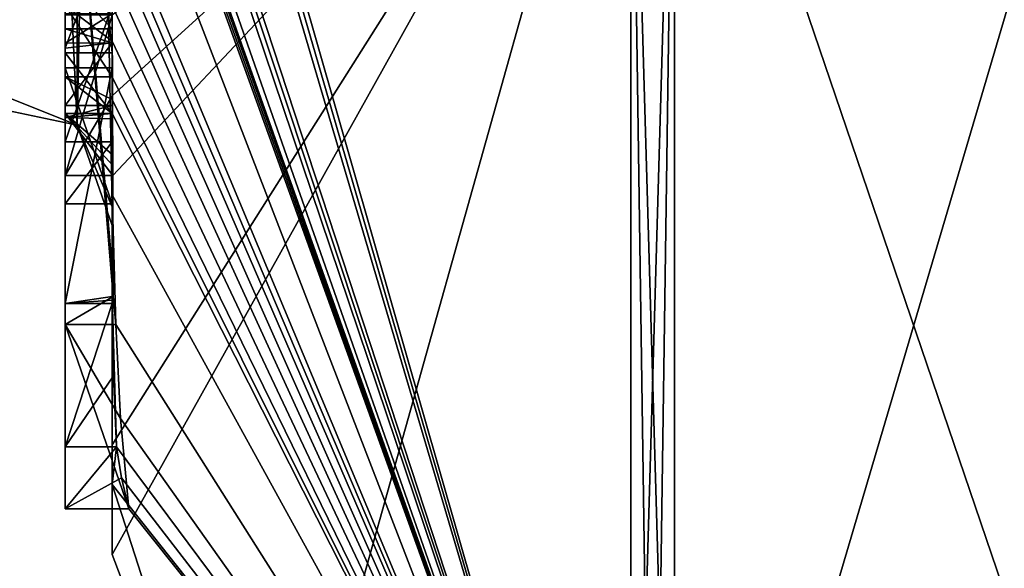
# Model space of a CAD drawing. Extents: x -23 to 700, y -2000 to 0.
# Tile 116 of 210: x -4.79 to -0.61, y -47.56 to -45.22. Entities that reach past the tile are written whole.
import ezdxf

# ---------------------------------------------------------------- set-up
doc = ezdxf.new("R2010")
doc.units = 0
doc.header["$LTSCALE"] = 72.417309
for name, color, linetype in [('1652', 7, 'CONTINUOUS'), ('1657', 7, 'CONTINUOUS'), ('1658', 7, 'CONTINUOUS'), ('1659', 7, 'CONTINUOUS'), ('1660', 7, 'CONTINUOUS'), ('1665', 7, 'CONTINUOUS'), ('1666', 7, 'CONTINUOUS'), ('1673', 7, 'CONTINUOUS'), ('1688', 7, 'CONTINUOUS'), ('1697', 7, 'CONTINUOUS'), ('1698', 7, 'CONTINUOUS'), ('1699', 7, 'CONTINUOUS'), ('1701', 7, 'CONTINUOUS'), ('1702', 7, 'CONTINUOUS'), ('1734', 7, 'CONTINUOUS'), ('1735', 7, 'CONTINUOUS'), ('1786', 7, 'CONTINUOUS'), ('1787', 7, 'CONTINUOUS'), ('1788', 7, 'CONTINUOUS'), ('1789', 7, 'CONTINUOUS'), ('1813', 7, 'CONTINUOUS'), ('1814', 7, 'CONTINUOUS'), ('1816', 7, 'CONTINUOUS'), ('1817', 7, 'CONTINUOUS'), ('1818', 7, 'CONTINUOUS'), ('1819', 7, 'CONTINUOUS'), ('1824', 7, 'CONTINUOUS'), ('1825', 7, 'CONTINUOUS'), ('1830', 7, 'CONTINUOUS')]:
    doc.layers.add(name, color=color, linetype=linetype)

msp = doc.modelspace()

# ---------------------------------------------------------------- linework, layer by layer
at = {"layer": '1652', "linetype": 'CONTINUOUS'}
for points in [[(-4.4, -41.1824, 10.1674), (-4.4, -38.471, 14.7638), (-4.4, -46.0213, 1.6862), (-4.4, -41.1824, 10.1674)], [(-4.4, -38.471, -14.7638), (-4.4, -44.7004, -4.0741), (-4.4, -46.0213, -1.6862), (-4.4, -38.471, -14.7638)], [(-4.4, -41.3536, 9.871), (-4.4, -41.1824, 10.1674), (-4.4, -46.0213, 1.6862), (-4.4, -41.3536, 9.871)], [(-4.4, -41.8936, 8.9356), (-4.4, -41.3536, 9.871), (-4.4, -46.0213, 1.6862), (-4.4, -41.8936, 8.9356)], [(-4.4, -42.0881, 8.5986), (-4.4, -41.8936, 8.9356), (-4.4, -46.0213, 1.6862), (-4.4, -42.0881, 8.5986)], [(-4.4, -42.608, 7.6982), (-4.4, -42.0881, 8.5986), (-4.4, -46.0213, 1.6862), (-4.4, -42.608, 7.6982)], [(-4.4, -43.2894, 6.5179), (-4.4, -42.608, 7.6982), (-4.4, -46.0213, 1.6862), (-4.4, -43.2894, 6.5179)], [(-4.4, -43.5527, 6.67), (-4.4, -43.2894, 6.5179), (-4.4, -46.0213, 1.6862), (-4.4, -43.5527, 6.67)], [(-4.4, -43.2944, 7.1174), (-4.4, -43.5527, 6.67), (-4.4, -45.3659, 8.3134), (-4.4, -43.2944, 7.1174)], [(-4.4, -45.3659, 8.3134), (-4.4, -43.5527, 6.67), (-4.4, -46.0213, 1.6862), (-4.4, -45.3659, 8.3134)], [(-4.4, -46.2826, -6.7822), (-4.4, -43.9233, -5.4201), (-4.4, -45.9704, -7.5706), (-4.4, -46.2826, -6.7822)], [(-4.4, -45.9704, -7.5706), (-4.4, -43.9233, -5.4201), (-4.4, -45.3232, -7.2874), (-4.4, -45.9704, -7.5706)], [(-4.4, -45.3232, -7.2874), (-4.4, -43.9233, -5.4201), (-4.4, -44.8118, -6.8832), (-4.4, -45.3232, -7.2874)], [(-4.4, -44.7004, -4.0741), (-4.4, -44.9637, -4.2261), (-4.4, -46.0213, -1.6862), (-4.4, -44.7004, -4.0741)], [(-4.4, -45.745, -4.7312), (-4.4, -46.0083, -4.8832), (-4.4, -44.9637, -4.2261), (-4.4, -45.745, -4.7312)], [(-4.4, -44.9637, -4.2261), (-4.4, -46.0083, -4.8832), (-4.4, -46.0213, -1.6862), (-4.4, -44.9637, -4.2261)], [(-4.4, -45.1656, -5.7347), (-4.4, -45.745, -4.7312), (-4.4, -44.9637, -4.2261), (-4.4, -45.1656, -5.7347)], [(-4.4, -45.2635, -7.8578), (-4.4, -45.0302, -7.509), (-4.4, -45.1992, -8.602), (-4.4, -45.2635, -7.8578)], [(-4.4, -45.323, -8.2323), (-4.4, -45.2635, -7.8578), (-4.4, -45.1992, -8.602), (-4.4, -45.323, -8.2323)], [(-4.4, -45.5904, -7.7501), (-4.4, -45.9704, -7.5706), (-4.4, -45.3232, -7.2874), (-4.4, -45.5904, -7.7501)], [(-4.4, -45.6242, 7.8659), (-4.4, -45.3659, 8.3134), (-4.4, -46.0213, 1.6862), (-4.4, -45.6242, 7.8659)], [(-4.4, -45.4289, -5.8867), (-4.4, -46.4027, -6.449), (-4.4, -46.0083, -4.8832), (-4.4, -45.4289, -5.8867)], [(-4.4, -45.6461, -8.0507), (-4.4, -45.9704, -7.5706), (-4.4, -45.5904, -7.7501), (-4.4, -45.6461, -8.0507)], [(-4.4, -45.6238, -8.3457), (-4.4, -45.9704, -7.5706), (-4.4, -45.6461, -8.0507), (-4.4, -45.6238, -8.3457)], [(-4.4, -45.7984, 7.9665), (-4.4, -45.6242, 7.8659), (-4.4, -46.0213, 1.6862), (-4.4, -45.7984, 7.9665)], [(-4.4, -47.0336, 4.2391), (-4.4, -45.7984, 7.9665), (-4.4, -46.4027, -6.449), (-4.4, -47.0336, 4.2391)], [(-4.4, -46.4027, -6.449), (-4.4, -45.7984, 7.9665), (-4.4, -46.1, 0.0124), (-4.4, -46.4027, -6.449)], [(-4.4, -46.1, 0.0124), (-4.4, -45.7984, 7.9665), (-4.4, -46.0213, 1.6862), (-4.4, -46.1, 0.0124)], [(-4.4, -46.0083, -4.8832), (-4.4, -46.4027, -6.449), (-4.4, -46.0213, -1.6862), (-4.4, -46.0083, -4.8832)], [(-4.4, -46.0213, -1.6862), (-4.4, -46.4027, -6.449), (-4.4, -46.1, 0.0124), (-4.4, -46.0213, -1.6862)], [(-4.4, -47.2014, -3.4001), (-4.4, -47.0336, 4.2391), (-4.4, -46.4027, -6.449), (-4.4, -47.2014, -3.4001)], [(-4.4, -47.5), (-4.4, -47.0336, 4.2391), (-4.4, -47.2014, -3.4001), (-4.4, -47.5)]]:
    msp.add_3dface(points, dxfattribs=at)
at = {"layer": '1657', "linetype": 'CONTINUOUS'}
for points in [[(-4.3429, -42.5961, -13.7189), (-4.3341, -42.5125, -13.8636), (-2.1949, -49.9825), (-4.3429, -42.5961, -13.7189)], [(-2.1949, -49.9825), (-4.3341, -42.5125, -13.8636), (-2.1949, -43.544, -15.544), (-2.1949, -49.9825)], [(-4.3508, -42.6805, -13.5727), (-4.3429, -42.5961, -13.7189), (-2.1949, -49.9825), (-4.3508, -42.6805, -13.5727)], [(-4.3867, -43.2981, -12.5029), (-4.3508, -42.6805, -13.5727), (-2.1949, -49.9825), (-4.3867, -43.2981, -12.5029)], [(-4.3893, -43.3819, -12.3577), (-4.3867, -43.2981, -12.5029), (-2.1949, -49.9825), (-4.3893, -43.3819, -12.3577)], [(-4.3915, -43.4661, -12.212), (-4.3893, -43.3819, -12.3577), (-2.1949, -49.9825), (-4.3915, -43.4661, -12.212)], [(-4.3958, -43.6968, -11.8124), (-4.3915, -43.4661, -12.212), (-2.1949, -49.9825), (-4.3958, -43.6968, -11.8124)], [(-4.3969, -43.787, -11.656), (-4.3958, -43.6968, -11.8124), (-2.1949, -49.9825), (-4.3969, -43.787, -11.656)], [(-4.3978, -43.8775, -11.4994), (-4.3969, -43.787, -11.656), (-2.1949, -49.9825), (-4.3978, -43.8775, -11.4994)], [(-4.4, -44.2671, -10.7532), (-4.4, -43.8058, -11.4205), (-2.1949, -49.9825), (-4.4, -44.2671, -10.7532)], [(-4.4, -43.8058, -11.4205), (-4.3995, -43.8416, -11.46), (-2.1949, -49.9825), (-4.4, -43.8058, -11.4205)], [(-4.3995, -43.8416, -11.46), (-4.3978, -43.8775, -11.4994), (-2.1949, -49.9825), (-4.3995, -43.8416, -11.46)], [(-4.4, -44.7017, -10.0683), (-4.4, -44.2671, -10.7532), (-2.1949, -49.9825), (-4.4, -44.7017, -10.0683)], [(-4.4, -44.7949, -9.9103), (-4.4, -44.7017, -10.0683), (-2.1949, -49.9825), (-4.4, -44.7949, -9.9103)], [(-4.4, -44.8863, -9.752), (-4.4, -44.7949, -9.9103), (-2.1949, -49.9825), (-4.4, -44.8863, -9.752)], [(-4.4, -45.024, -9.5097), (-4.4, -44.8863, -9.752), (-2.1949, -49.9825), (-4.4, -45.024, -9.5097)], [(-4.4, -45.1649, -9.2696), (-4.4, -45.024, -9.5097), (-2.1949, -49.9825), (-4.4, -45.1649, -9.2696)], [(-4.3999, -45.3164, -9.0071), (-4.4, -45.1649, -9.2696), (-2.1949, -49.9825), (-4.3999, -45.3164, -9.0071)], [(-4.3998, -45.4678, -8.7448), (-4.3999, -45.3164, -9.0071), (-2.1949, -49.9825), (-4.3998, -45.4678, -8.7448)], [(-4.3998, -45.5639, -8.5462), (-4.3998, -45.4678, -8.7448), (-2.1949, -49.9825), (-4.3998, -45.5639, -8.5462)], [(-4.4, -45.6238, -8.3457), (-4.3998, -45.5639, -8.5462), (-2.1949, -49.9825), (-4.4, -45.6238, -8.3457)], [(-4.4, -45.9704, -7.5706), (-4.4, -45.6238, -8.3457), (-2.1949, -49.9825), (-4.4, -45.9704, -7.5706)], [(-4.4, -46.2826, -6.7822), (-4.4, -45.9704, -7.5706), (-4.3963, -46.4022, -6.8513), (-4.4, -46.2826, -6.7822)], [(-4.3963, -46.4022, -6.8513), (-4.4, -45.9704, -7.5706), (-4.3852, -46.5214, -6.9201), (-4.3963, -46.4022, -6.8513)], [(-4.3852, -46.5214, -6.9201), (-4.4, -45.9704, -7.5706), (-2.1949, -49.9825), (-4.3852, -46.5214, -6.9201)], [(-4.4, -47.2014, -3.4001), (-4.4, -46.4027, -6.449), (-4.3825, -47.0415, -5.411), (-4.4, -47.2014, -3.4001)], [(-4.3825, -47.0415, -5.411), (-4.4, -46.4027, -6.449), (-4.3951, -46.7404, -5.9326), (-4.3825, -47.0415, -5.411)], [(-4.3951, -46.7404, -5.9326), (-4.4, -46.4027, -6.449), (-4.3999, -46.4176, -6.4575), (-4.3951, -46.7404, -5.9326)], [(-4.3998, -46.4324, -6.4661), (-4.3951, -46.7404, -5.9326), (-4.3999, -46.4176, -6.4575), (-4.3998, -46.4324, -6.4661)], [(-4.3645, -46.9212, -6.2275), (-4.3852, -46.5214, -6.9201), (-2.1949, -49.9825), (-4.3645, -46.9212, -6.2275)], [(-4.3293, -47.3048, -5.563), (-4.3645, -46.9212, -6.2275), (-2.1949, -49.9825), (-4.3293, -47.3048, -5.563)], [(-4.4, -47.2014, -3.4001), (-4.3825, -47.0415, -5.411), (-2.1949, -49.9825), (-4.4, -47.2014, -3.4001)], [(-4.3825, -47.0415, -5.411), (-4.3603, -47.174, -5.4875), (-2.1949, -49.9825), (-4.3825, -47.0415, -5.411)], [(-4.3603, -47.174, -5.4875), (-4.3293, -47.3048, -5.563), (-2.1949, -49.9825), (-4.3603, -47.174, -5.4875)], [(-4.4, -47.5), (-4.4, -47.2014, -3.4001), (-3.7691, -49.1602), (-4.4, -47.5)], [(-3.7691, -49.1602), (-4.4, -47.2014, -3.4001), (-2.1949, -49.9825), (-3.7691, -49.1602)]]:
    msp.add_3dface(points, dxfattribs=at)
at = {"layer": '1658', "linetype": 'CONTINUOUS'}
for points in [[(-4.4, -47.0336, 4.2391), (-4.4, -47.5), (-2.1949, -43.544, 15.544), (-4.4, -47.0336, 4.2391)], [(-4.4, -47.0336, 4.2391), (-2.1949, -43.544, 15.544), (-4.3979, -45.8875, 8.0179), (-4.4, -47.0336, 4.2391)], [(-4.4, -47.5), (-3.7691, -49.1602), (-2.1949, -43.544, 15.544), (-4.4, -47.5)], [(-4.3996, -45.5472, 8.6073), (-2.1949, -43.544, 15.544), (-4.4, -45.2061, 9.1982), (-4.3996, -45.5472, 8.6073)], [(-4.3979, -45.8875, 8.0179), (-2.1949, -43.544, 15.544), (-4.3996, -45.5472, 8.6073), (-4.3979, -45.8875, 8.0179)], [(-3.7691, -49.1602), (-2.1949, -49.9825), (-2.1949, -43.544, 15.544), (-3.7691, -49.1602)], [(-4.4, -45.7984, 7.9665), (-4.4, -47.0336, 4.2391), (-4.3979, -45.8875, 8.0179), (-4.4, -45.7984, 7.9665)], [(-4.3995, -45.843, 7.9922), (-4.4, -45.7984, 7.9665), (-4.3979, -45.8875, 8.0179), (-4.3995, -45.843, 7.9922)]]:
    msp.add_3dface(points, dxfattribs=at)
at = {"layer": '1659', "linetype": 'CONTINUOUS'}
for points in [[(0, -49.444), (0, -43.1626, 15.1637), (-2.0094, -49.9698, 0), (0, -49.444)], [(-2.0094, -49.9698, 0), (0, -43.1626, 15.1637), (-2.0094, -43.535, 15.535), (-2.0094, -49.9698, 0)]]:
    msp.add_3dface(points, dxfattribs=at)
at = {"layer": '1660', "linetype": 'CONTINUOUS'}
for points in [[(0, -43.1626, -15.1637), (0, -49.444), (-2.0094, -43.535, -15.535), (0, -43.1626, -15.1637)], [(0, -49.444), (-2.0094, -49.9698, 0), (-2.0094, -43.535, -15.535), (0, -49.444)]]:
    msp.add_3dface(points, dxfattribs=at)
at = {"layer": '1665', "linetype": 'CONTINUOUS'}
for points in [[(-2.0094, -49.9698, 0), (-2.1949, -43.544, -15.544), (-2.0094, -43.535, -15.535), (-2.0094, -49.9698, 0)], [(-2.1949, -49.9825), (-2.1949, -43.544, -15.544), (-2.1016, -49.9849, 0), (-2.1949, -49.9825)], [(-2.1949, -43.544, -15.544), (-2.0094, -49.9698, 0), (-2.1016, -49.9849, 0), (-2.1949, -43.544, -15.544)]]:
    msp.add_3dface(points, dxfattribs=at)
at = {"layer": '1666', "linetype": 'CONTINUOUS'}
for points in [[(-2.1949, -43.544, 15.544), (-2.1949, -49.9825), (-2.0094, -43.535, 15.535), (-2.1949, -43.544, 15.544)], [(-2.0094, -43.535, 15.535), (-2.1949, -49.9825), (-2.1016, -49.9849, 0), (-2.0094, -43.535, 15.535)], [(-2.0094, -49.9698, 0), (-2.0094, -43.535, 15.535), (-2.1016, -49.9849, 0), (-2.0094, -49.9698, 0)]]:
    msp.add_3dface(points, dxfattribs=at)
at = {"layer": '1673', "linetype": 'CONTINUOUS'}
for points in [[(-4.6, -43.2944, 7.1174), (-4.6, -45.3659, 8.3134), (-4.6, -45.1915, 8.6153), (-4.6, -43.2944, 7.1174)], [(-4.6, -45.3659, 8.3134), (-4.6, -45.2061, 9.1982), (-4.6, -45.1915, 8.6153), (-4.6, -45.3659, 8.3134)], [(-4.6, -45.8875, 8.0179), (-4.6, -45.2061, 9.1982), (-4.6, -45.6242, 7.8659), (-4.6, -45.8875, 8.0179)], [(-4.6, -45.6242, 7.8659), (-4.6, -45.2061, 9.1982), (-4.6, -45.3659, 8.3134), (-4.6, -45.6242, 7.8659)]]:
    msp.add_3dface(points, dxfattribs=at)
at = {"layer": '1688', "linetype": 'CONTINUOUS'}
for points in [[(-4.6, -44.1869, -6.6399), (-4.6, -43.6825, -6.6419), (-4.6, -45.346, -7.3126), (-4.6, -44.1869, -6.6399)], [(-4.6, -45.346, -7.3126), (-4.6, -43.6825, -6.6419), (-4.6, -45.5904, -7.7501), (-4.6, -45.346, -7.3126)], [(-4.6, -45.5904, -7.7501), (-4.6, -43.6825, -6.6419), (-4.6, -44.6269, -7.2036), (-4.6, -45.5904, -7.7501)], [(-4.6, -43.9233, -5.4201), (-4.6, -46.5214, -6.9201), (-4.6, -46.4324, -6.4661), (-4.6, -43.9233, -5.4201)], [(-4.6, -45.1656, -5.7347), (-4.6, -43.9233, -5.4201), (-4.6, -45.4289, -5.8867), (-4.6, -45.1656, -5.7347)], [(-4.6, -45.4289, -5.8867), (-4.6, -43.9233, -5.4201), (-4.6, -46.4324, -6.4661), (-4.6, -45.4289, -5.8867)], [(-4.6, -44.8118, -6.8832), (-4.6, -44.1869, -6.6399), (-4.6, -45.346, -7.3126), (-4.6, -44.8118, -6.8832)], [(-4.6, -45.0535, -7.5329), (-4.6, -45.5904, -7.7501), (-4.6, -44.6269, -7.2036), (-4.6, -45.0535, -7.5329)], [(-4.6, -45.2635, -7.8578), (-4.6, -45.5904, -7.7501), (-4.6, -45.0535, -7.5329), (-4.6, -45.2635, -7.8578)], [(-4.6, -45.1649, -9.2696), (-4.6, -45.4678, -8.7448), (-4.6, -45.0759, -8.8156), (-4.6, -45.1649, -9.2696)], [(-4.6, -45.0759, -8.8156), (-4.6, -45.4678, -8.7448), (-4.6, -45.1992, -8.602), (-4.6, -45.0759, -8.8156)], [(-4.6, -45.745, -4.7312), (-4.6, -45.1656, -5.7347), (-4.6, -46.0083, -4.8832), (-4.6, -45.745, -4.7312)], [(-4.6, -46.0083, -4.8832), (-4.6, -45.1656, -5.7347), (-4.6, -45.4289, -5.8867), (-4.6, -46.0083, -4.8832)], [(-4.6, -45.1992, -8.602), (-4.6, -45.4678, -8.7448), (-4.6, -45.324, -8.2239), (-4.6, -45.1992, -8.602)], [(-4.6, -45.6412, -8.2432), (-4.6, -45.5904, -7.7501), (-4.6, -45.2635, -7.8578), (-4.6, -45.6412, -8.2432)], [(-4.6, -45.324, -8.2239), (-4.6, -45.6412, -8.2432), (-4.6, -45.2635, -7.8578), (-4.6, -45.324, -8.2239)], [(-4.6, -45.4678, -8.7448), (-4.6, -45.6412, -8.2432), (-4.6, -45.324, -8.2239), (-4.6, -45.4678, -8.7448)], [(-4.6, -47.3048, -5.563), (-4.6, -47.0415, -5.411), (-4.6, -46.4324, -6.4661), (-4.6, -47.3048, -5.563)], [(-4.6, -46.5214, -6.9201), (-4.6, -47.3048, -5.563), (-4.6, -46.4324, -6.4661), (-4.6, -46.5214, -6.9201)]]:
    msp.add_3dface(points, dxfattribs=at)
at = {"layer": '1697', "linetype": 'CONTINUOUS'}
for points in [[(-4.4, -45.3232, -7.2874), (-4.4, -44.8118, -6.8832), (-4.6, -45.346, -7.3126), (-4.4, -45.3232, -7.2874)], [(-4.4, -44.8118, -6.8832), (-4.6, -44.8118, -6.8832), (-4.6, -45.346, -7.3126), (-4.4, -44.8118, -6.8832)], [(-4.4, -45.5904, -7.7501), (-4.4, -45.3232, -7.2874), (-4.6, -45.5904, -7.7501), (-4.4, -45.5904, -7.7501)], [(-4.4, -45.3232, -7.2874), (-4.6, -45.346, -7.3126), (-4.6, -45.5904, -7.7501), (-4.4, -45.3232, -7.2874)]]:
    msp.add_3dface(points, dxfattribs=at)
at = {"layer": '1698', "linetype": 'CONTINUOUS'}
for points in [[(-4.3998, -45.5639, -8.5462), (-4.4, -45.6238, -8.3457), (-4.6, -45.4678, -8.7448), (-4.3998, -45.5639, -8.5462)], [(-4.4, -45.6238, -8.3457), (-4.6, -45.6412, -8.2432), (-4.6, -45.4678, -8.7448), (-4.4, -45.6238, -8.3457)], [(-4.3998, -45.4678, -8.7448), (-4.3998, -45.5639, -8.5462), (-4.6, -45.4678, -8.7448), (-4.3998, -45.4678, -8.7448)], [(-4.4, -45.6461, -8.0507), (-4.4, -45.5904, -7.7501), (-4.6, -45.6412, -8.2432), (-4.4, -45.6461, -8.0507)], [(-4.4, -45.5904, -7.7501), (-4.6, -45.5904, -7.7501), (-4.6, -45.6412, -8.2432), (-4.4, -45.5904, -7.7501)], [(-4.4, -45.6238, -8.3457), (-4.4, -45.6461, -8.0507), (-4.6, -45.6412, -8.2432), (-4.4, -45.6238, -8.3457)]]:
    msp.add_3dface(points, dxfattribs=at)
at = {"layer": '1699', "linetype": 'CONTINUOUS'}
for points in [[(-4.4, -45.1649, -9.2696), (-4.3999, -45.3164, -9.0071), (-4.6, -45.1649, -9.2696), (-4.4, -45.1649, -9.2696)], [(-4.3999, -45.3164, -9.0071), (-4.3998, -45.4678, -8.7448), (-4.6, -45.1649, -9.2696), (-4.3999, -45.3164, -9.0071)], [(-4.6, -45.1649, -9.2696), (-4.3998, -45.4678, -8.7448), (-4.6, -45.4678, -8.7448), (-4.6, -45.1649, -9.2696)]]:
    msp.add_3dface(points, dxfattribs=at)
at = {"layer": '1701', "linetype": 'CONTINUOUS'}
for points in [[(-4.3951, -46.7404, -5.9326), (-4.3998, -46.4324, -6.4661), (-4.6, -47.0415, -5.411), (-4.3951, -46.7404, -5.9326)], [(-4.6, -47.0415, -5.411), (-4.3998, -46.4324, -6.4661), (-4.6, -46.4324, -6.4661), (-4.6, -47.0415, -5.411)], [(-4.3825, -47.0415, -5.411), (-4.3951, -46.7404, -5.9326), (-4.6, -47.0415, -5.411), (-4.3825, -47.0415, -5.411)]]:
    msp.add_3dface(points, dxfattribs=at)
at = {"layer": '1702', "linetype": 'CONTINUOUS'}
for points in [[(-4.3603, -47.174, -5.4875), (-4.3825, -47.0415, -5.411), (-4.6, -47.3048, -5.563), (-4.3603, -47.174, -5.4875)], [(-4.3825, -47.0415, -5.411), (-4.6, -47.0415, -5.411), (-4.6, -47.3048, -5.563), (-4.3825, -47.0415, -5.411)], [(-4.3293, -47.3048, -5.563), (-4.3603, -47.174, -5.4875), (-4.6, -47.3048, -5.563), (-4.3293, -47.3048, -5.563)]]:
    msp.add_3dface(points, dxfattribs=at)
at = {"layer": '1734', "linetype": 'CONTINUOUS'}
for points in [[(-4.9, -45.5332, -1.5315), (-4.9, -38.093, -14.4185), (-4.549, -38.2017, -14.518), (-4.9, -45.5332, -1.5315)], [(-4.549, -45.6738, -1.5759), (-4.9, -45.5332, -1.5315), (-4.549, -38.2017, -14.518), (-4.549, -45.6738, -1.5759)], [(-4.4, -38.471, -14.7638), (-4.549, -45.6738, -1.5759), (-4.549, -38.2017, -14.518), (-4.4, -38.471, -14.7638)], [(-4.4, -38.471, -14.7638), (-4.4, -46.0213, -1.6862), (-4.549, -45.6738, -1.5759), (-4.4, -38.471, -14.7638)]]:
    msp.add_3dface(points, dxfattribs=at)
at = {"layer": '1735', "linetype": 'CONTINUOUS'}
for points in [[(-4.9, -38.093, 14.4185), (-4.9, -45.5332, 1.5315), (-4.549, -45.6738, 1.5759), (-4.9, -38.093, 14.4185)], [(-4.549, -38.2017, 14.518), (-4.9, -38.093, 14.4185), (-4.549, -45.6738, 1.5759), (-4.549, -38.2017, 14.518)], [(-4.4, -46.0213, 1.6862), (-4.4, -38.471, 14.7638), (-4.549, -38.2017, 14.518), (-4.4, -46.0213, 1.6862)], [(-4.4, -46.0213, 1.6862), (-4.549, -38.2017, 14.518), (-4.549, -45.6738, 1.5759), (-4.4, -46.0213, 1.6862)]]:
    msp.add_3dface(points, dxfattribs=at)
at = {"layer": '1786', "linetype": 'CONTINUOUS'}
for points in [[(-4.4, -43.2944, 7.1174), (-4.4, -45.3659, 8.3134), (-4.6, -43.2944, 7.1174), (-4.4, -43.2944, 7.1174)], [(-4.4, -45.3659, 8.3134), (-4.6, -45.3659, 8.3134), (-4.6, -43.2944, 7.1174), (-4.4, -45.3659, 8.3134)]]:
    msp.add_3dface(points, dxfattribs=at)
at = {"layer": '1787', "linetype": 'CONTINUOUS'}
for points in [[(-4.4, -45.3659, 8.3134), (-4.4, -45.6242, 7.8659), (-4.6, -45.3659, 8.3134), (-4.4, -45.3659, 8.3134)], [(-4.4, -45.6242, 7.8659), (-4.6, -45.6242, 7.8659), (-4.6, -45.3659, 8.3134), (-4.4, -45.6242, 7.8659)]]:
    msp.add_3dface(points, dxfattribs=at)
at = {"layer": '1788', "linetype": 'CONTINUOUS'}
for points in [[(-4.4, -45.6242, 7.8659), (-4.4, -45.7984, 7.9665), (-4.6, -45.6242, 7.8659), (-4.4, -45.6242, 7.8659)], [(-4.4, -45.7984, 7.9665), (-4.3995, -45.843, 7.9922), (-4.6, -45.6242, 7.8659), (-4.4, -45.7984, 7.9665)], [(-4.3995, -45.843, 7.9922), (-4.3979, -45.8875, 8.0179), (-4.6, -45.6242, 7.8659), (-4.3995, -45.843, 7.9922)], [(-4.3979, -45.8875, 8.0179), (-4.6, -45.8875, 8.0179), (-4.6, -45.6242, 7.8659), (-4.3979, -45.8875, 8.0179)]]:
    msp.add_3dface(points, dxfattribs=at)
at = {"layer": '1789', "linetype": 'CONTINUOUS'}
for points in [[(-4.3996, -45.5472, 8.6073), (-4.4, -45.2061, 9.1982), (-4.6, -45.8875, 8.0179), (-4.3996, -45.5472, 8.6073)], [(-4.4, -45.2061, 9.1982), (-4.6, -45.2061, 9.1982), (-4.6, -45.8875, 8.0179), (-4.4, -45.2061, 9.1982)], [(-4.3979, -45.8875, 8.0179), (-4.3996, -45.5472, 8.6073), (-4.6, -45.8875, 8.0179), (-4.3979, -45.8875, 8.0179)]]:
    msp.add_3dface(points, dxfattribs=at)
at = {"layer": '1813', "linetype": 'CONTINUOUS'}
for points in [[(-4.4, -45.0302, -7.509), (-4.4, -45.2635, -7.8578), (-4.6, -45.0535, -7.5329), (-4.4, -45.0302, -7.509)], [(-4.4, -45.2635, -7.8578), (-4.6, -45.2635, -7.8578), (-4.6, -45.0535, -7.5329), (-4.4, -45.2635, -7.8578)]]:
    msp.add_3dface(points, dxfattribs=at)
at = {"layer": '1814', "linetype": 'CONTINUOUS'}
for points in [[(-4.4, -45.323, -8.2323), (-4.4, -45.1992, -8.602), (-4.6, -45.324, -8.2239), (-4.4, -45.323, -8.2323)], [(-4.4, -45.1992, -8.602), (-4.6, -45.1992, -8.602), (-4.6, -45.324, -8.2239), (-4.4, -45.1992, -8.602)], [(-4.4, -45.2635, -7.8578), (-4.4, -45.323, -8.2323), (-4.6, -45.2635, -7.8578), (-4.4, -45.2635, -7.8578)], [(-4.4, -45.323, -8.2323), (-4.6, -45.324, -8.2239), (-4.6, -45.2635, -7.8578), (-4.4, -45.323, -8.2323)]]:
    msp.add_3dface(points, dxfattribs=at)
at = {"layer": '1816', "linetype": 'CONTINUOUS'}
for points in [[(-4.4, -46.4027, -6.449), (-4.4, -45.4289, -5.8867), (-4.6, -46.4324, -6.4661), (-4.4, -46.4027, -6.449)], [(-4.4, -45.4289, -5.8867), (-4.6, -45.4289, -5.8867), (-4.6, -46.4324, -6.4661), (-4.4, -45.4289, -5.8867)], [(-4.3999, -46.4176, -6.4575), (-4.4, -46.4027, -6.449), (-4.6, -46.4324, -6.4661), (-4.3999, -46.4176, -6.4575)], [(-4.3998, -46.4324, -6.4661), (-4.3999, -46.4176, -6.4575), (-4.6, -46.4324, -6.4661), (-4.3998, -46.4324, -6.4661)]]:
    msp.add_3dface(points, dxfattribs=at)
at = {"layer": '1817', "linetype": 'CONTINUOUS'}
for points in [[(-4.4, -45.4289, -5.8867), (-4.4, -46.0083, -4.8832), (-4.6, -45.4289, -5.8867), (-4.4, -45.4289, -5.8867)], [(-4.4, -46.0083, -4.8832), (-4.6, -46.0083, -4.8832), (-4.6, -45.4289, -5.8867), (-4.4, -46.0083, -4.8832)]]:
    msp.add_3dface(points, dxfattribs=at)
at = {"layer": '1818', "linetype": 'CONTINUOUS'}
for points in [[(-4.4, -46.0083, -4.8832), (-4.4, -45.745, -4.7312), (-4.6, -46.0083, -4.8832), (-4.4, -46.0083, -4.8832)], [(-4.4, -45.745, -4.7312), (-4.6, -45.745, -4.7312), (-4.6, -46.0083, -4.8832), (-4.4, -45.745, -4.7312)]]:
    msp.add_3dface(points, dxfattribs=at)
at = {"layer": '1819', "linetype": 'CONTINUOUS'}
for points in [[(-4.4, -45.745, -4.7312), (-4.4, -45.1656, -5.7347), (-4.6, -45.745, -4.7312), (-4.4, -45.745, -4.7312)], [(-4.4, -45.1656, -5.7347), (-4.6, -45.1656, -5.7347), (-4.6, -45.745, -4.7312), (-4.4, -45.1656, -5.7347)]]:
    msp.add_3dface(points, dxfattribs=at)
at = {"layer": '1824', "linetype": 'CONTINUOUS'}
for points in [[(-4.4, -43.9233, -5.4201), (-4.4, -46.2826, -6.7822), (-4.6, -43.9233, -5.4201), (-4.4, -43.9233, -5.4201)], [(-4.4, -46.2826, -6.7822), (-4.3963, -46.4022, -6.8513), (-4.6, -43.9233, -5.4201), (-4.4, -46.2826, -6.7822)], [(-4.3963, -46.4022, -6.8513), (-4.6, -46.5214, -6.9201), (-4.6, -43.9233, -5.4201), (-4.3963, -46.4022, -6.8513)], [(-4.3963, -46.4022, -6.8513), (-4.3852, -46.5214, -6.9201), (-4.6, -46.5214, -6.9201), (-4.3963, -46.4022, -6.8513)]]:
    msp.add_3dface(points, dxfattribs=at)
at = {"layer": '1825', "linetype": 'CONTINUOUS'}
for points in [[(-4.3852, -46.5214, -6.9201), (-4.3645, -46.9212, -6.2275), (-4.6, -46.5214, -6.9201), (-4.3852, -46.5214, -6.9201)], [(-4.3645, -46.9212, -6.2275), (-4.3293, -47.3048, -5.563), (-4.6, -46.5214, -6.9201), (-4.3645, -46.9212, -6.2275)], [(-4.3293, -47.3048, -5.563), (-4.6, -47.3048, -5.563), (-4.6, -46.5214, -6.9201), (-4.3293, -47.3048, -5.563)]]:
    msp.add_3dface(points, dxfattribs=at)
at = {"layer": '1830', "linetype": 'CONTINUOUS'}
for points in [[(-4.9, -45.6, 0.0102), (-4.9, -45.5332, -1.5315), (-4.549, -45.6738, -1.5759), (-4.9, -45.6, 0.0102)], [(-4.9, -45.5332, 1.5315), (-4.9, -45.6, 0.0102), (-4.549, -45.6738, -1.5759), (-4.9, -45.5332, 1.5315)], [(-4.549, -45.6738, 1.5759), (-4.9, -45.5332, 1.5315), (-4.549, -45.6738, -1.5759), (-4.549, -45.6738, 1.5759)], [(-4.4, -46.0213, -1.6862), (-4.4, -46.1, 0.0124), (-4.549, -45.6738, 1.5759), (-4.4, -46.0213, -1.6862)], [(-4.4, -46.0213, -1.6862), (-4.549, -45.6738, 1.5759), (-4.549, -45.6738, -1.5759), (-4.4, -46.0213, -1.6862)], [(-4.4, -46.1, 0.0124), (-4.4, -46.0213, 1.6862), (-4.549, -45.6738, 1.5759), (-4.4, -46.1, 0.0124)]]:
    msp.add_3dface(points, dxfattribs=at)

doc.saveas('drawing.dxf')
